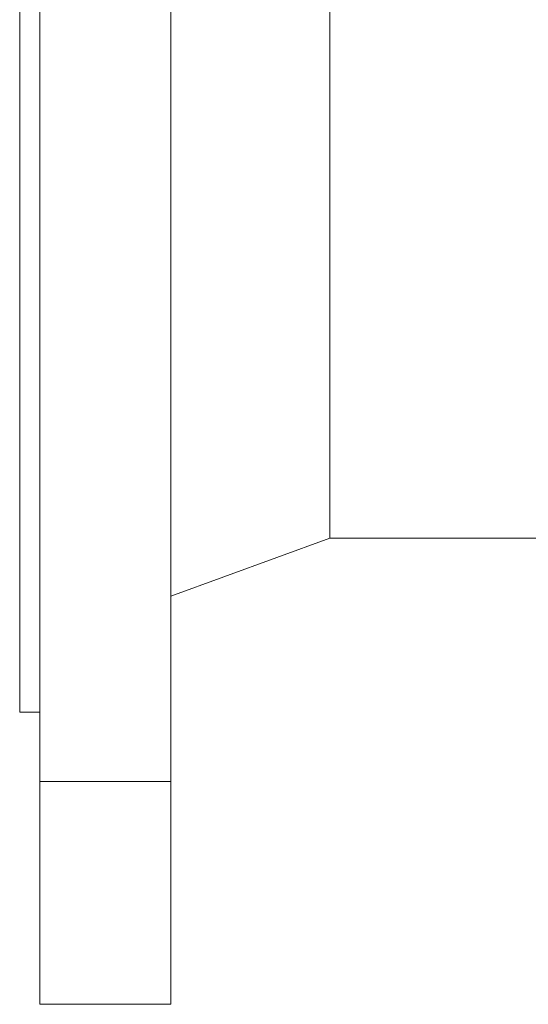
# Model space of a CAD drawing. Header units: millimetres. Extents: x -508 to 1141, y -292 to 1048.
# Tile 3 of 8: x 622 to 722, y 297 to 492. Entities that reach past the tile are written whole.
import ezdxf

# ---------------------------------------------------------------- set-up
doc = ezdxf.new("R2010")
doc.units = ezdxf.units.MM

msp = doc.modelspace()

# ---------------------------------------------------------------- linework, layer by layer
at = {"color": 7, "linetype": 'Continuous', "lineweight": 15}
for p, q in [((625.51, 916.48), (625.51, 340.98)), ((621.51, 628.73), (621.51, 354.73)), ((651.51, 622.73), (651.51, 340.98)), ((683.1, 566.33), (683.1, 389.23)), ((651.51, 377.73), (683.1, 389.23)), ((683.1, 389.23), (889.91, 389.23)), ((621.51, 354.73), (625.51, 354.73)), ((651.51, 340.98), (625.51, 340.98)), ((625.51, 340.98), (625.51, 296.73)), ((651.51, 340.98), (651.51, 296.73)), ((651.51, 296.73), (625.51, 296.73))]:
    msp.add_line(p, q, dxfattribs=at)

doc.saveas('drawing.dxf')
